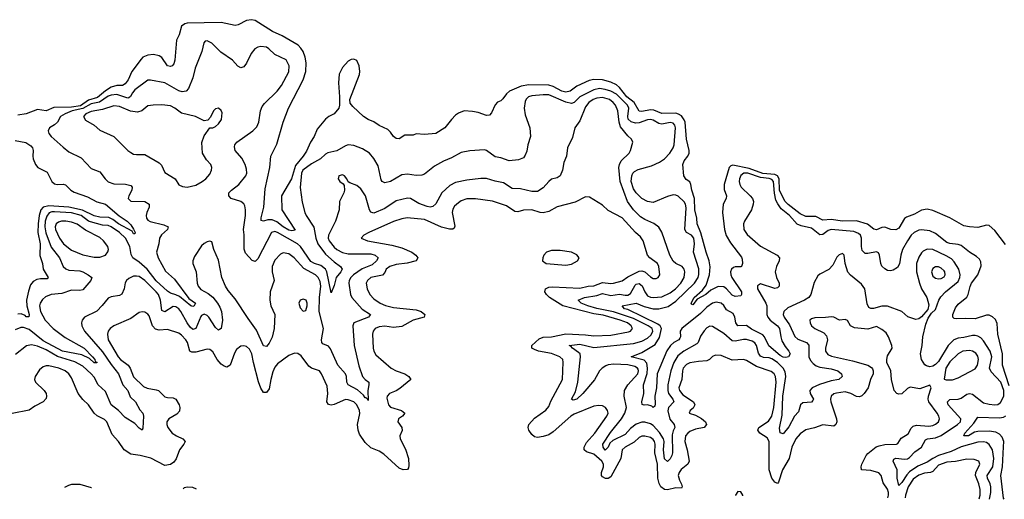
# Model space of a CAD drawing. Header units: inches. Extents: x 1552611 to 1694776, y 811966 to 917215.
# Tile 87 of 256: x 1612563 to 1619536, y 820121 to 823516. Entities that reach past the tile are written whole.
import ezdxf

# ---------------------------------------------------------------- set-up
doc = ezdxf.new("R2010")
doc.units = ezdxf.units.IN
doc.header["$MEASUREMENT"] = 0
doc.layers.add('B6812', color=7, linetype='Continuous')

msp = doc.modelspace()

# ---------------------------------------------------------------- linework, layer by layer
at = {"layer": 'B6812', "color": 5}
for points, elevation in [([(1619545.7, 821925.7), (1619470, 822023.9), (1619430, 822058.2), (1619410, 822060.3), (1619350, 822045.8), (1619290, 822048.9), (1619250, 822056.5), (1619150, 822114), (1619030, 822166.2), (1618990, 822174.3), (1618950, 822166.6), (1618900.4, 822139.6), (1618842.5, 822117.5), (1618830, 822108.5), (1618790, 822040.3), (1618767.5, 822027.5), (1618731.6, 822031.6), (1618690, 822047.9), (1618670, 822045.7), (1618630, 822028.1), (1618612, 822032), (1618567.9, 822067.9), (1618490, 822092.5), (1618390, 822089), (1618310, 822102.3), (1618250, 822096.6), (1618202.6, 822122.6), (1618130, 822122), (1618090, 822141.4), (1618006.7, 822206.7), (1617985.2, 822230), (1617964.3, 822264.3), (1617944.7, 822310), (1617941.8, 822390), (1617930.6, 822410.6), (1617910, 822419), (1617826.2, 822426.2), (1617730, 822462.6), (1617613.2, 822486.8), (1617599.1, 822480.9), (1617588.5, 822470), (1617551.2, 822350), (1617553.4, 822313.4), (1617568.3, 822270), (1617566, 822250), (1617546.1, 822210), (1617541.6, 822150), (1617554.3, 822030), (1617567.2, 821987.2), (1617596.4, 821936.4), (1617674.4, 821834.4), (1617680, 821820), (1617681.6, 821790), (1617674.6, 821770), (1617670, 821766.6), (1617630, 821766.7), (1617618.5, 821761.5), (1617604.6, 821750), (1617597.5, 821730), (1617599.1, 821710), (1617607.3, 821690), (1617674.3, 821590), (1617675.5, 821570), (1617670, 821561.2), (1617630, 821557.6), (1617610, 821566), (1617570, 821609.8), (1617550, 821624.1), (1617510, 821626.6), (1617458.4, 821601.6), (1617421.5, 821570), (1617361.6, 821538.4), (1617330, 821498), (1617322, 821502), (1617318, 821510), (1617340.8, 821550), (1617398.1, 821601.9), (1617423.9, 821636.1), (1617447.7, 821710), (1617453.2, 821766.8), (1617444.9, 821810), (1617424.5, 821870), (1617387.9, 822007.9), (1617361, 822070), (1617359.1, 822110), (1617344.3, 822170), (1617342.2, 822250), (1617323.1, 822310), (1617316.6, 822350), (1617308.5, 822368.5), (1617283.9, 822383.9), (1617265.9, 822410), (1617260.6, 822490), (1617270, 822516.2), (1617295.9, 822550), (1617303.8, 822570), (1617305.1, 822590), (1617285.3, 822670), (1617275.6, 822790), (1617270, 822806.3), (1617250, 822835.3), (1617230, 822847.9), (1617210, 822853.5), (1617110, 822853), (1617054.5, 822874.5), (1617030, 822878.9), (1616970, 822866.1), (1616950, 822868.7), (1616914.5, 822930), (1616864, 822970), (1616810, 823036.7), (1616790, 823055), (1616750, 823074.8), (1616690, 823090.7), (1616630, 823093.7), (1616595.1, 823084.9), (1616510, 823045.5), (1616462.2, 823010), (1616430, 823002.1), (1616402, 823010), (1616342.4, 823042.4), (1616310, 823051.9), (1616170, 823054.1), (1616113.5, 823046.5), (1616033, 823010), (1616010, 822991.2), (1615984.8, 822955.2), (1615970, 822941.6), (1615947.7, 822932.2), (1615930, 822912.7), (1615903.4, 822856.6), (1615890, 822839.3), (1615870, 822838.7), (1615810, 822858.5), (1615770, 822866.4), (1615710, 822869.8), (1615670, 822853.8), (1615650, 822840.3), (1615620.7, 822810), (1615574.9, 822750), (1615511, 822710), (1615430, 822704.2), (1615370, 822708), (1615350, 822699.7), (1615290, 822697.6), (1615250, 822673.7), (1615230, 822675.1), (1615210, 822689.7), (1615190, 822720.5), (1615170, 822739.2), (1615110, 822766), (1615072.2, 822792.2), (1615029.9, 822809.9), (1614996.8, 822830), (1614921.7, 822901.7), (1614904.5, 822924.5), (1614902.3, 822950), (1614970, 823128.4), (1614973.1, 823150), (1614966.8, 823190), (1614950, 823228.2), (1614930, 823237.1), (1614910, 823234.8), (1614890, 823221.4), (1614850, 823176.8), (1614825.7, 823130), (1614819.8, 823070), (1614827.7, 822970), (1614828, 822910), (1614823.2, 822890), (1614790.9, 822849.1), (1614753, 822830), (1614730, 822811), (1614670, 822741), (1614647.5, 822690), (1614621.6, 822650), (1614593.6, 822586.4), (1614570.5, 822549.5), (1614517.1, 822482.9), (1614487.2, 822390), (1614417, 822270), (1614419.8, 822170), (1614513.4, 822026.6), (1614490, 822021), (1614470, 822026.8), (1614429.3, 822050), (1614384.1, 822084.1), (1614350, 822099), (1614319.7, 822100.3), (1614289.8, 822089.8), (1614273.8, 822093.8), (1614274.2, 822114.2), (1614292.2, 822190), (1614300.9, 822319.1), (1614334.2, 822470), (1614341.5, 822550), (1614384.5, 822635.5), (1614429.8, 822790), (1614466.5, 822890), (1614571.3, 823090), (1614588.5, 823150), (1614591.4, 823210), (1614585, 823250), (1614570.4, 823290.4), (1614554.9, 823314.9), (1614534.6, 823334.6), (1614421.1, 823401.1), (1614353.1, 823433.1), (1614230, 823509.8), (1614204, 823516), (1614170.2, 823509.8), (1614110, 823479.1), (1614090, 823474.5), (1613990, 823495.6), (1613750, 823491.9), (1613732.3, 823487.7), (1613709.2, 823470), (1613691.8, 823410), (1613673.7, 823370), (1613662.7, 823230), (1613655.7, 823204.3), (1613642, 823190), (1613630, 823185.8), (1613609.9, 823189.9), (1613570, 823248.1), (1613550, 823260.2), (1613510, 823268.6), (1613470, 823264.5), (1613435.6, 823250), (1613422.5, 823237.5), (1613357.5, 823150), (1613331.1, 823090), (1613310, 823061.4), (1613290, 823049.5), (1613250, 823051.2), (1613210, 823037.5), (1613170, 823013.5), (1613114.4, 822965.6), (1613050, 822945.7), (1612993.4, 822906.6), (1612930, 822896.5), (1612805, 822895), (1612750, 822869.9), (1612690, 822880.4), (1612609.6, 822850.4), (1612550, 822839.6)], 720), ([(1619570, 820924.3), (1619523.5, 821070), (1619522.9, 821150), (1619491.4, 821290), (1619486.4, 821366.4), (1619474.2, 821394.2), (1619453.4, 821413.4), (1619430, 821424.4), (1619410, 821424.1), (1619330, 821397.4), (1619258.7, 821401.3), (1619197.4, 821397.4), (1619181.8, 821401.8), (1619172, 821410), (1619171.3, 821430), (1619190, 821476.4), (1619210, 821503.1), (1619270, 821551.7), (1619280.7, 821570), (1619293.6, 821626.4), (1619303.7, 821650), (1619349.8, 821710.2), (1619372.7, 821772.7), (1619370, 821802), (1619360.1, 821820.1), (1619339.5, 821839.5), (1619290, 821870.9), (1619230, 821917.7), (1619210, 821925.5), (1619150, 821932.4), (1619130, 821939.9), (1619050, 822001.9), (1619010, 822022.3), (1618950, 822027.8), (1618930, 822024.9), (1618897.7, 822010), (1618876.5, 821990), (1618850, 821951.1), (1618815.8, 821890), (1618803.7, 821850), (1618793.2, 821786.8), (1618779.2, 821760.8), (1618750, 821742), (1618730, 821738.3), (1618710, 821741.3), (1618690, 821751.5), (1618670, 821772), (1618661.5, 821790), (1618653.5, 821850), (1618645.2, 821865.2), (1618630, 821872.7), (1618570, 821859.8), (1618550, 821862), (1618530, 821881.1), (1618524.3, 821910), (1618524.5, 821970), (1618516.9, 821990), (1618503.4, 822003.4), (1618470, 822016), (1618310, 822029.9), (1618290, 822024.4), (1618250, 821995), (1618230, 821993.7), (1618170, 822039.9), (1618097.4, 822057.4), (1618070, 822069.5), (1618013.9, 822130), (1617957.1, 822177.1), (1617931.6, 822211.6), (1617919.1, 822239.1), (1617908.3, 822288.3), (1617901.7, 822370), (1617890, 822385), (1617871.5, 822391.5), (1617810, 822399.5), (1617720.5, 822430), (1617691.4, 822428.6), (1617670, 822413.7), (1617659.9, 822390), (1617658.2, 822370), (1617662.1, 822350), (1617672.6, 822330), (1617736.2, 822270), (1617753, 822250), (1617759.3, 822230), (1617758, 822210), (1617745.4, 822170), (1617695.2, 822090), (1617689.4, 822070), (1617691.9, 822030), (1617715.3, 821995.3), (1617810, 821911.8), (1617928.8, 821850), (1617943.2, 821830), (1617942.4, 821810), (1617921.8, 821770), (1617913, 821730), (1617922.6, 821690), (1617942, 821650), (1617942.6, 821630), (1617930, 821617.4), (1617910, 821612.9), (1617810, 821645.6), (1617787.3, 821632.7), (1617788.6, 821610), (1617848.4, 821510), (1617853.9, 821490), (1617855.5, 821430), (1617861.9, 821410), (1617877, 821390), (1617930.6, 821350), (1617944.6, 821330), (1617953.1, 821270), (1617961.7, 821241.7), (1617983.3, 821203.3), (1618011.2, 821170), (1618019.3, 821150), (1618007.7, 821130), (1617990, 821124), (1617970, 821127.2), (1617950, 821138.2), (1617867.7, 821207.7), (1617839, 821270), (1617825, 821285), (1617745.9, 821325.9), (1617710, 821352.2), (1617650, 821348.5), (1617635.8, 821370), (1617628, 821410), (1617615.3, 821435.3), (1617570, 821461.1), (1617550, 821491.6), (1617530, 821509.8), (1617495.5, 821515.5), (1617470, 821508.8), (1617430, 821482.1), (1617384.1, 821435.9), (1617251.4, 821330), (1617241.3, 821310), (1617243.3, 821270), (1617238.9, 821261.1), (1617231.4, 821250), (1617195.9, 821230), (1617173.3, 821210), (1617147.4, 821172.6), (1617077.8, 821010), (1617072.3, 820910), (1617060.3, 820850), (1617064.5, 820795.5), (1617060.9, 820779.1), (1617050, 820771.2), (1617039.9, 820779.9), (1617010, 820789.3), (1616986.3, 820786.3), (1616971.2, 820791.2), (1616969.3, 820810), (1616983.6, 820870), (1616980.6, 820930), (1617008, 821012), (1617009.7, 821050), (1617005, 821085), (1616985.3, 821105.3), (1616893.6, 821130), (1616970, 821160.4), (1617062.7, 821217.3), (1617094, 821266), (1617107.4, 821330), (1617098.1, 821350), (1617081.7, 821361.7), (1616870, 821463.6), (1616846.2, 821470), (1616829.8, 821490), (1616930, 821509.1), (1616985.2, 821485.2), (1617050, 821469.3), (1617090.3, 821469.7), (1617154.6, 821485.4), (1617210, 821522.7), (1617343.2, 821650), (1617368.3, 821690), (1617373.5, 821713.4), (1617372.9, 821752.9), (1617335.2, 821870), (1617342, 821930), (1617337, 821970), (1617321.6, 821990), (1617285.5, 822010), (1617274, 822030), (1617283.9, 822183.9), (1617278.8, 822210), (1617270, 822226), (1617226, 822266), (1617210, 822273.7), (1617190, 822275.5), (1617150, 822263.9), (1617050, 822222), (1617010, 822228.7), (1616970, 822250.9), (1616930, 822289.8), (1616910, 822318.8), (1616893.8, 822370), (1616897.5, 822410), (1616905.4, 822430), (1616917.7, 822442.3), (1616944.3, 822455.7), (1617038.4, 822481.6), (1617093.7, 822506.3), (1617129.9, 822530), (1617168.2, 822570), (1617191.9, 822608.1), (1617197.5, 822630), (1617207.9, 822750), (1617203.7, 822770), (1617190, 822783.7), (1617170, 822787.3), (1617110, 822775.4), (1617090, 822781.1), (1617050, 822805.9), (1617030, 822810.3), (1617010, 822807.4), (1616950, 822785.1), (1616924.6, 822784.6), (1616892.9, 822792.9), (1616872.2, 822812.2), (1616869.6, 822830), (1616877.5, 822890), (1616868.5, 822910), (1616788.6, 822990), (1616750.8, 823010.8), (1616710, 823022.8), (1616670, 823027.9), (1616630, 823020.6), (1616530.1, 822970), (1616490, 822930.6), (1616470, 822921.7), (1616430, 822932), (1616310, 822984.3), (1616270, 822985), (1616190, 822976.7), (1616167.2, 822970), (1616150, 822953.4), (1616142.5, 822937.5), (1616134.7, 822890), (1616142.7, 822842.7), (1616174.8, 822750), (1616181, 822690), (1616160.8, 822630), (1616154.9, 822585.1), (1616143.9, 822556.1), (1616130, 822539.3), (1616096.1, 822523.9), (1616030, 822517.2), (1615970, 822537.4), (1615930, 822544.5), (1615870, 822591), (1615854, 822594), (1615750, 822588.6), (1615690, 822576), (1615621.8, 822538.2), (1615565, 822515), (1615501.6, 822478.4), (1615430, 822423.5), (1615410, 822415.4), (1615370, 822413.5), (1615310, 822422), (1615270, 822418.5), (1615190, 822371.7), (1615150, 822362.2), (1615130, 822369.6), (1615122.9, 822382.9), (1615100.9, 822480.9), (1615070, 822533.3), (1615039.7, 822570), (1614990, 822601.8), (1614930, 822625.6), (1614890, 822629.7), (1614870, 822623.5), (1614810, 822588.2), (1614746.3, 822573.7), (1614730, 822564.6), (1614694.4, 822530), (1614630, 822496.5), (1614569, 822450), (1614559.6, 822430), (1614548.7, 822328.7), (1614564.4, 822224.4), (1614583.6, 822150), (1614591.3, 822130), (1614647.2, 822047.2), (1614659.2, 821970), (1614674.3, 821930), (1614730, 821856.4), (1614790, 821802.1), (1614836.1, 821770), (1614845.8, 821750), (1614836.3, 821730), (1614805.5, 821690), (1614790, 821633.2), (1614770, 821582), (1614737.9, 821730), (1614728.8, 821750), (1614695.3, 821775.3), (1614649.8, 821789.8), (1614625.4, 821805.4), (1614551.6, 821910), (1614530, 821929.2), (1614390, 822009.9), (1614370, 822016.1), (1614346.2, 822010), (1614250, 821822.4), (1614230, 821804.4), (1614210, 821811.9), (1614163, 821863), (1614151.7, 821891.7), (1614152.4, 821992.4), (1614147.3, 822030), (1614161.9, 822130), (1614163.4, 822170), (1614158.2, 822198.2), (1614150, 822213.5), (1614130, 822228.7), (1614061.6, 822250), (1614044.4, 822270), (1614045.1, 822290), (1614063.1, 822310), (1614115.9, 822350), (1614163.9, 822410), (1614170.8, 822430), (1614170, 822459), (1614159.2, 822490), (1614135.7, 822535.7), (1614088.6, 822590), (1614084.5, 822615.5), (1614087.6, 822630), (1614101.7, 822650), (1614213.3, 822730), (1614241.8, 822758.2), (1614255.8, 822790), (1614268, 822870), (1614279.4, 822900.6), (1614296.4, 822923.6), (1614387.4, 823010), (1614417.3, 823050), (1614470, 823147.7), (1614472.5, 823190), (1614450, 823230.9), (1614369.8, 823269.8), (1614328.4, 823310), (1614310, 823321), (1614270, 823326.5), (1614250, 823322.5), (1614227.9, 823310), (1614203.2, 823276.8), (1614170, 823207.6), (1614150, 823181.6), (1614130, 823175.6), (1614107.6, 823187.6), (1614069.6, 823230), (1613986.7, 823286.7), (1613924.5, 823350), (1613890, 823367.3), (1613877.1, 823362.9), (1613867.6, 823352.4), (1613853.7, 823290), (1613806.4, 823173.6), (1613790, 823104.5), (1613759, 823030), (1613743, 823010), (1613714.6, 823005.4), (1613690, 823013.2), (1613590, 823069.8), (1613490, 823088.9), (1613470, 823086.8), (1613379.4, 823020.6), (1613361.2, 822998.8), (1613348.6, 822971.4), (1613337.1, 822962.9), (1613330, 822961.1), (1613250, 822986.4), (1613210, 822981.4), (1613190, 822975.6), (1613127.3, 822932.7), (1613070, 822921.5), (1613010, 822887), (1612934.3, 822870), (1612885, 822850), (1612852.1, 822830), (1612830, 822789.7), (1612810, 822770.8), (1612774.9, 822750), (1612764.6, 822730), (1612769.1, 822710), (1612785.2, 822690), (1612870, 822612.9), (1612910, 822580.3), (1612998, 822538), (1613070, 822463), (1613130, 822439.5), (1613168.6, 822388.6), (1613189.4, 822369.4), (1613230, 822355.2), (1613311.9, 822351.9), (1613350, 822342.4), (1613359.5, 822330), (1613358, 822310), (1613336.5, 822270), (1613332, 822250), (1613350, 822230.4), (1613449.3, 822229.3), (1613478.9, 822210), (1613480.9, 822190), (1613462.9, 822150), (1613459.7, 822130), (1613462, 822110), (1613470, 822097.4), (1613488.2, 822088.2), (1613584.7, 822064.7), (1613615.5, 822050), (1613610.3, 822030), (1613566.8, 821993.2), (1613552.6, 821970), (1613549.3, 821930), (1613531.6, 821870), (1613543.1, 821830), (1613596.7, 821736.7), (1613659, 821679), (1613761.2, 821541.2), (1613807.9, 821510), (1613799, 821490), (1613790, 821485.9), (1613774, 821490), (1613695.8, 821555.8), (1613670, 821568.8), (1613630, 821579.9), (1613610, 821593.7), (1613530, 821668.2), (1613466.1, 821750), (1613410, 821798.8), (1613365.2, 821830), (1613352.8, 821852.8), (1613342.2, 821910), (1613313.1, 821970), (1613270.4, 822010), (1613210, 822049.6), (1613190, 822059.4), (1613150, 822060.9), (1613064.6, 822084.6), (1613050, 822090.6), (1612997.8, 822130), (1612930, 822148.7), (1612810, 822155.7), (1612790, 822154.7), (1612772.1, 822147.9), (1612754.7, 822125.3), (1612744.3, 822090), (1612742, 822050), (1612747.3, 822007.4), (1612785.2, 821905.2), (1612844.6, 821830), (1612872.1, 821770), (1612890, 821751.2), (1612910, 821742.8), (1612990, 821737.9), (1613010, 821731.3), (1613049, 821710), (1613074.6, 821690), (1613068, 821670), (1613010, 821604.2), (1612990, 821599), (1612930, 821601.6), (1612862.6, 821577.4), (1612786.8, 821570), (1612745.5, 821554.5), (1612724.1, 821535.9), (1612708.2, 821510), (1612704.2, 821490), (1612710.7, 821450), (1612743.3, 821390), (1612800.9, 821330), (1612885.4, 821265.4), (1613019.8, 821190), (1613078.6, 821130), (1613095.3, 821110), (1613096.7, 821096.7), (1613109.1, 821090.9), (1613110, 821088), (1613090, 821087.1), (1613056.5, 821116.5), (1613004.1, 821144.1), (1612867.3, 821170), (1612730, 821243.8), (1612630, 821322.4), (1612590, 821336), (1612570, 821336.7), (1612530, 821321.1)], 740), ([(1619432.6, 820122.2), (1619440.5, 820170), (1619440.7, 820210), (1619436, 820230), (1619416.9, 820270), (1619415.4, 820290), (1619453.9, 820350), (1619461.6, 820410), (1619453.8, 820470), (1619430, 820509.8), (1619410, 820523.2), (1619390, 820528.4), (1619350, 820525.5), (1619230, 820492.2), (1619160.6, 820459.4), (1619069.3, 820430.7), (1619029.2, 820410.8), (1618990, 820383.2), (1618923.5, 820356.5), (1618864.1, 820315.9), (1618845.1, 820294.9), (1618810, 820239.4), (1618790, 820218.7), (1618777.1, 820270), (1618777.7, 820330), (1618749.2, 820390), (1618754.7, 820405.3), (1618767.1, 820412.9), (1618830, 820405.1), (1618850, 820407.5), (1618864.3, 820415.7), (1618903, 820457), (1618950.8, 820490), (1618979, 820541), (1618991.5, 820548.5), (1619050, 820556.3), (1619090, 820572.6), (1619205.5, 820650), (1619224.9, 820670), (1619228.6, 820690), (1619139.2, 820790), (1619133.8, 820810), (1619150, 820828), (1619210, 820830.7), (1619230, 820837.2), (1619270, 820864.8), (1619290, 820869.5), (1619310, 820864.8), (1619390, 820804.6), (1619430, 820793.2), (1619470, 820789), (1619490, 820792.4), (1619510, 820805), (1619532.2, 820850), (1619532.2, 820890), (1619511.1, 820950), (1619443.9, 821023.9), (1619432.1, 821050), (1619448.2, 821130), (1619436.2, 821170), (1619390, 821242.5), (1619370, 821263.4), (1619350, 821276), (1619330, 821281.4), (1619310, 821279.6), (1619250, 821265.3), (1619210, 821262.2), (1619178, 821250), (1619137.8, 821210), (1619070, 821096.3), (1619050, 821075.2), (1619030, 821064.2), (1619010, 821059.4), (1618985.1, 821065.1), (1618973.7, 821073.7), (1618949.7, 821110), (1618942.2, 821150), (1618953.8, 821210), (1618958.5, 821270), (1618979.9, 821360.1), (1618996.8, 821403.2), (1619020.9, 821439.1), (1619050, 821464.9), (1619073.5, 821530), (1619086.6, 821553.4), (1619119.3, 821590), (1619210, 821663.2), (1619221.7, 821690), (1619224.3, 821710), (1619214.6, 821750), (1619181.7, 821801.7), (1619162.9, 821822.9), (1619125.5, 821845.5), (1619030, 821889.4), (1618990, 821892.6), (1618962.5, 821877.5), (1618950, 821866), (1618930, 821834.2), (1618915.2, 821790), (1618915.2, 821730), (1618935.2, 821650), (1618950.5, 821610.5), (1618987.8, 821550), (1619002.9, 821497.1), (1618995.6, 821464.4), (1618950, 821413.6), (1618930, 821398), (1618910, 821393), (1618853.1, 821413.1), (1618809.8, 821449.8), (1618710, 821487), (1618670, 821487.2), (1618610, 821472.5), (1618590, 821472.1), (1618578, 821478), (1618565.2, 821505.2), (1618548.4, 821610), (1618524.9, 821644.9), (1618446.8, 821706.8), (1618428.8, 821728.8), (1618409.5, 821790), (1618402, 821850), (1618390, 821862), (1618367.5, 821852.5), (1618350, 821835.3), (1618322, 821778), (1618293.4, 821746.6), (1618230, 821714.5), (1618216.7, 821703.3), (1618190, 821655.3), (1618166.9, 821570), (1618151.5, 821550), (1618122, 821530), (1618004.1, 821475.9), (1617974.4, 821450), (1617969.4, 821430), (1617976.3, 821410), (1618016.1, 821356.1), (1618052.8, 821272.8), (1618074.4, 821254.3), (1618136, 821230), (1618150.9, 821210.9), (1618152.2, 821130), (1618163.6, 821103.6), (1618181.7, 821081.7), (1618205, 821065), (1618230, 821055.4), (1618310, 821045), (1618358, 821030), (1618383.2, 821010), (1618387.7, 820990), (1618365.5, 820970), (1618310, 820958.7), (1618226.5, 820933.5), (1618175.8, 820910), (1618159.7, 820890), (1618162.2, 820870), (1618183.8, 820830), (1618180.2, 820819.8), (1618170.6, 820809.4), (1618110, 820804.5), (1618093.2, 820790), (1618079.3, 820740.7), (1618049.4, 820710), (1618010, 820635), (1617970, 820585.1), (1617950, 820592.3), (1617944.2, 820624.2), (1617962.4, 820717.6), (1617968.9, 820851.1), (1617989.9, 820990), (1617983.7, 821023.7), (1617969.5, 821050), (1617930, 821088.6), (1617890, 821115.3), (1617870, 821122), (1617830, 821124.9), (1617810, 821133.5), (1617794.3, 821154.3), (1617782.1, 821210), (1617769.1, 821229.1), (1617750, 821241.2), (1617710, 821252.7), (1617690, 821252.6), (1617630, 821239.2), (1617610, 821243), (1617550, 821294.4), (1617470, 821343.5), (1617450, 821345.3), (1617430, 821335.3), (1617410, 821313.3), (1617384.6, 821275.4), (1617368.5, 821231.5), (1617359.2, 821220.8), (1617267.5, 821170), (1617224.7, 821135.3), (1617196.6, 821090), (1617175.1, 821030), (1617154.2, 820930), (1617152.9, 820890), (1617159, 820870), (1617189.6, 820830), (1617195.5, 820810), (1617158.3, 820770), (1617153.4, 820746.6), (1617168.5, 820688.5), (1617198.6, 820650), (1617202.5, 820630), (1617190, 820604.4), (1617183.9, 820576.1), (1617187.3, 820450), (1617182.7, 820430), (1617170, 820406.9), (1617150, 820387.6), (1617130, 820407.6), (1617122.6, 820470), (1617127.5, 820530), (1617122.1, 820550), (1617094.9, 820594.9), (1617050, 820644), (1617030, 820655.7), (1616990, 820667.1), (1616970, 820666.6), (1616930, 820652.2), (1616890, 820622.2), (1616850, 820579), (1616763.2, 820536.8), (1616742.7, 820517.3), (1616730, 820489.6), (1616710, 820468.7), (1616696.5, 820490), (1616692.5, 820510), (1616746.6, 820593.4), (1616825, 820690), (1616847.7, 820730), (1616859.6, 820770), (1616844.1, 820850), (1616846.8, 820890), (1616870.5, 820930), (1616940.9, 821010), (1616946.2, 821030), (1616942.2, 821042.2), (1616939, 821050), (1616920.3, 821060.3), (1616870, 821073.3), (1616770, 821077), (1616730, 821072), (1616714.5, 821065.5), (1616688.6, 821050), (1616668.3, 821030), (1616633.9, 820966.1), (1616552.1, 820870), (1616510, 820829.9), (1616482.1, 820822.1), (1616471.2, 820830), (1616498.8, 820881.2), (1616516.9, 820950), (1616535.6, 821130), (1616531.3, 821150), (1616521.2, 821161.2), (1616477.2, 821190), (1616465.6, 821205.6), (1616455.1, 821210), (1616530, 821220.1), (1616630, 821196.3), (1616910, 821224.1), (1616970, 821241.1), (1617010, 821260.9), (1617035, 821285), (1617046.2, 821310), (1617041.3, 821330), (1617013.9, 821350), (1616910, 821400.9), (1616768.2, 821448.2), (1616650, 821471.2), (1616587.1, 821490), (1616540.2, 821510), (1616519.1, 821530), (1616563, 821550), (1616650, 821564.5), (1616690, 821576.9), (1616750, 821563.4), (1616810, 821573.8), (1616850, 821565.4), (1616870, 821566.4), (1616890, 821577.2), (1616922.6, 821637.4), (1616930, 821643.9), (1616950, 821648.3), (1616971.7, 821631.7), (1616990, 821589.4), (1617010, 821561.9), (1617030, 821552.2), (1617050, 821548.8), (1617110, 821554.4), (1617170, 821582), (1617206.5, 821610), (1617246.5, 821650), (1617268.4, 821690), (1617274.1, 821730), (1617269.8, 821750), (1617254.6, 821770), (1617210, 821789.7), (1617190, 821806.6), (1617168.4, 821850), (1617111.5, 822011.5), (1617090, 822047.6), (1617054.3, 822074.3), (1616990, 822102.5), (1616960.6, 822120.6), (1616910, 822169.2), (1616867.5, 822230), (1616815.8, 822370), (1616806.8, 822470), (1616809.9, 822490.1), (1616822.9, 822517.1), (1616878.4, 822570), (1616889.6, 822590), (1616905.1, 822650), (1616895.1, 822670), (1616870, 822694), (1616818.1, 822758.1), (1616807.9, 822790), (1616799.9, 822870), (1616783.1, 822910), (1616766.9, 822930), (1616741, 822950), (1616690, 822965), (1616650, 822959.5), (1616625.5, 822950), (1616594.5, 822930), (1616570, 822899.8), (1616530, 822800.4), (1616495.2, 822750), (1616478, 822682), (1616442.4, 822610), (1616436, 822550), (1616415.6, 822504.4), (1616406.7, 822450), (1616390, 822409.6), (1616370, 822397.4), (1616330, 822388), (1616310, 822371.5), (1616270, 822325.1), (1616230, 822300.3), (1616190, 822299.1), (1616110, 822318.5), (1616050, 822321.8), (1615990, 822361.3), (1615930, 822372.5), (1615870, 822390.7), (1615830, 822390.8), (1615730, 822379.2), (1615650, 822363), (1615610, 822342), (1615553.8, 822290), (1615510, 822212.4), (1615490, 822193.3), (1615470, 822189.9), (1615450, 822193.8), (1615390, 822215.7), (1615330, 822249.8), (1615310, 822251.6), (1615230, 822234.6), (1615150, 822179.6), (1615070, 822147.4), (1615050, 822153.8), (1615039.5, 822170), (1615012.5, 822270), (1614978.7, 822318.7), (1614950, 822341.6), (1614900.7, 822360.7), (1614889.2, 822369.2), (1614879.5, 822390), (1614862.7, 822410), (1614850, 822416.9), (1614823, 822410), (1614818, 822390), (1614830, 822370.8), (1614853.4, 822353.4), (1614861.4, 822341.4), (1614863.1, 822310), (1614858.7, 822290), (1614829.1, 822230), (1614824.9, 822170), (1614799.7, 822090), (1614749, 821990), (1614748.1, 821970), (1614754.1, 821950), (1614790, 821906.2), (1614810, 821889.6), (1614850, 821867.3), (1614890, 821858.3), (1615050, 821857.6), (1615079.5, 821850), (1615102.8, 821830), (1615089.4, 821810), (1615058.5, 821781.5), (1614987.7, 821752.2), (1614926.4, 821710), (1614907.5, 821690), (1614897.3, 821670), (1614894.1, 821650), (1614905.5, 821570), (1614914.8, 821550), (1614987.9, 821467.9), (1615048.5, 821430), (1615034.4, 821410), (1614929.6, 821370.4), (1614921.3, 821350), (1614930.8, 821210), (1614965.5, 821065.5), (1614991.5, 820990), (1615010, 820968.8), (1615035.5, 820950), (1615036.5, 820930), (1615029.4, 820890.6), (1615030, 820821.2), (1615028.2, 820828.2), (1615018, 820838), (1615010, 820838.8), (1614997.1, 820857.1), (1614954.6, 820894.6), (1614890, 820931.7), (1614880.4, 820950), (1614878.4, 820990), (1614870.2, 821010.2), (1614815.4, 821070), (1614765.1, 821185.1), (1614750, 821204.1), (1614710, 821221.6), (1614702.6, 821230), (1614701.1, 821250), (1614715, 821330), (1614684.9, 821450), (1614687.3, 821550), (1614695.2, 821630), (1614690, 821661.7), (1614677.1, 821690), (1614658.8, 821710), (1614574.5, 821754.5), (1614506.2, 821830), (1614470, 821857.4), (1614430, 821864.7), (1614410, 821856), (1614370, 821814), (1614351.3, 821770), (1614352.1, 821732.1), (1614364.9, 821670), (1614336.3, 821590), (1614334.4, 821530), (1614342.2, 821490), (1614371, 821430), (1614365.6, 821330), (1614350, 821269.7), (1614330, 821226.9), (1614310, 821203.5), (1614290, 821207.6), (1614239.1, 821319.1), (1614180.4, 821400.4), (1614090, 821540.7), (1614039.4, 821599.3), (1614019.5, 821630), (1613995, 821690), (1613970, 821812.7), (1613938.7, 821890), (1613924, 821944), (1613910, 821949.2), (1613890, 821942.7), (1613870, 821932.3), (1613850, 821914.5), (1613800.2, 821839.7), (1613790.3, 821810), (1613790.3, 821790), (1613813.4, 821730), (1613820.2, 821650), (1613827.7, 821630), (1613846.7, 821606.7), (1613897.7, 821577.7), (1613930.8, 821550.8), (1613964.8, 821510), (1613981.3, 821481.3), (1613991.4, 821450), (1613998.8, 821390), (1613990.1, 821329.9), (1613978, 821322), (1613970, 821318.9), (1613950, 821336.1), (1613902.1, 821410), (1613890, 821421.7), (1613870, 821430.4), (1613850, 821421), (1613845.6, 821414.4), (1613810, 821331.1), (1613790, 821322.3), (1613770, 821339.9), (1613749.5, 821369.5), (1613704.7, 821450), (1613690, 821469), (1613670, 821483.4), (1613650, 821485.4), (1613590, 821448.1), (1613570, 821457.2), (1613559.2, 821530), (1613545.1, 821570), (1613530.4, 821590), (1613450, 821670.6), (1613410, 821697), (1613390, 821701.6), (1613370, 821699.8), (1613335.5, 821684.5), (1613318.4, 821670), (1613310, 821653.2), (1613302.4, 821610), (1613287.1, 821572.9), (1613270, 821562.7), (1613210, 821554), (1613190, 821545.1), (1613148.1, 821491.9), (1613110, 821452.8), (1613023, 821410), (1613006.4, 821390), (1613000.3, 821370), (1613002.3, 821350), (1613021.4, 821310), (1613150, 821163.6), (1613210, 821074.3), (1613263.1, 821010), (1613294, 820930), (1613327.8, 820890), (1613346.2, 820846.2), (1613383.5, 820810), (1613414.2, 820754.2), (1613434.9, 820730), (1613439.7, 820710), (1613435.6, 820624.4), (1613430, 820609.4), (1613410, 820624.2), (1613378.3, 820658.3), (1613310, 820699.8), (1613263, 820750), (1613211.3, 820790), (1613170, 820884.9), (1613118.3, 820930), (1613090, 820985.5), (1613070, 821009.9), (1613010, 821062.3), (1612954.1, 821094.1), (1612830.8, 821130.8), (1612750, 821178.3), (1612690, 821204.8), (1612645.8, 821214.2), (1612611.8, 821208.2), (1612534.5, 821145.5)], 760), ([(1612530, 822659.8), (1612607.1, 822647.1), (1612642.4, 822622.4), (1612653.4, 822610), (1612659.3, 822590), (1612655, 822550), (1612658.2, 822530), (1612675, 822490), (1612691.8, 822470), (1612757.3, 822437.3), (1612791.6, 822370), (1612810, 822354.7), (1612828.3, 822348.3), (1612870, 822350.9), (1612886.3, 822346.3), (1612925, 822310), (1612950, 822295.5), (1613043.1, 822263.1), (1613110, 822226.6), (1613170, 822209.2), (1613267.2, 822127.2), (1613323.9, 822090), (1613350, 822062.8), (1613370, 822034), (1613380.3, 822010), (1613378.9, 822001.1), (1613370, 822001.1), (1613358.6, 822018.6), (1613263.4, 822070), (1613221.6, 822101.6), (1613194.7, 822114.7), (1613130, 822117.4), (1613090, 822128.5), (1613007.4, 822167.4), (1612910, 822189), (1612770, 822198.3), (1612730, 822189.3), (1612713.9, 822170), (1612700.7, 822130), (1612693.2, 822070), (1612692.5, 822010), (1612708.1, 821930), (1612706.7, 821846.7), (1612724.1, 821790), (1612729.6, 821749.6), (1612764.2, 821690), (1612757.7, 821682.3), (1612710, 821681.7), (1612684.1, 821675.9), (1612658.2, 821661.8), (1612640.1, 821639.9), (1612624.8, 821595.2), (1612610.5, 821530), (1612613.5, 821490), (1612631, 821430), (1612628.3, 821411.7), (1612610, 821412), (1612601.1, 821421.1), (1612573.4, 821433.4), (1612550, 821432.1)], 720), ([(1618712.2, 820132.1), (1618717.2, 820150), (1618716.3, 820170), (1618710, 820191.8), (1618677.8, 820237.8), (1618664.8, 820290), (1618647.3, 820307.3), (1618590, 820325.6), (1618525.1, 820330), (1618522.8, 820350), (1618526.7, 820370), (1618557.9, 820430), (1618570, 820445.7), (1618628.8, 820491.2), (1618650, 820500.1), (1618690, 820507.8), (1618773.6, 820510), (1618783.2, 820516.8), (1618806.1, 820553.9), (1618855.8, 820584.2), (1618876.7, 820623.3), (1618890, 820638.3), (1618914.2, 820645.8), (1619000.7, 820639.3), (1619030, 820643.5), (1619050, 820652.6), (1619069.7, 820670), (1619077.6, 820690), (1619072.7, 820710), (1619060.3, 820730), (1619002.6, 820810), (1618997.5, 820830), (1618999, 820850), (1619019.5, 820910), (1619010, 820929), (1618937.1, 820902.9), (1618870, 820913.9), (1618850, 820904.6), (1618810, 820867.5), (1618790, 820864.6), (1618775.8, 820870), (1618755.3, 820890), (1618738.4, 820970), (1618731.6, 821030), (1618705.3, 821090), (1618703.5, 821110), (1618710, 821136.3), (1618742.4, 821190), (1618738.9, 821210), (1618716.5, 821270), (1618699.4, 821299.4), (1618670, 821323.5), (1618630, 821343.2), (1618570, 821324.9), (1618475.7, 821335.7), (1618446.5, 821350), (1618426.1, 821386.1), (1618410, 821392.6), (1618370, 821389.8), (1618330, 821411.1), (1618313.3, 821413.3), (1618270, 821407.7), (1618193.5, 821406.5), (1618170, 821398.9), (1618159.5, 821390), (1618160.3, 821370), (1618170, 821348.9), (1618193.7, 821330), (1618259, 821299), (1618277.1, 821277.1), (1618283.5, 821250), (1618269.5, 821190), (1618270.1, 821170.1), (1618285.8, 821145.8), (1618313.3, 821133.3), (1618461.5, 821101.5), (1618569.6, 821069.6), (1618594.8, 821054.8), (1618603.7, 821043.7), (1618608.7, 821030), (1618606.9, 821010), (1618589, 820970), (1618571.3, 820910), (1618543.8, 820870), (1618526.6, 820853.4), (1618510, 820846.9), (1618490, 820848.6), (1618449.8, 820870), (1618410, 820881.2), (1618347.1, 820872.9), (1618330, 820866.8), (1618309.1, 820850.9), (1618304.5, 820830), (1618308.5, 820810), (1618347.7, 820690), (1618349.1, 820670), (1618343.1, 820650), (1618330, 820638.9), (1618250, 820647.2), (1618192.9, 820627.1), (1618130, 820612.9), (1618090, 820583.4), (1618061, 820550), (1618031.7, 820490), (1618012.9, 820410), (1617964.6, 820330), (1617937.7, 820242.3), (1617930, 820232.7), (1617910, 820242), (1617890, 820271.6), (1617870.5, 820330), (1617871.6, 820530), (1617856, 820556), (1617805.7, 820590), (1617791.2, 820610), (1617798.3, 820630), (1617865.9, 820674.1), (1617891, 820710), (1617903.7, 820770), (1617919.5, 820950), (1617916.3, 820990), (1617905.6, 821010), (1617885.5, 821025.5), (1617781.6, 821061.6), (1617710, 821102.7), (1617690, 821109.9), (1617610, 821106.5), (1617530, 821138.4), (1617490, 821142), (1617470, 821132.7), (1617448.5, 821111.5), (1617430, 821100.6), (1617370, 821096.7), (1617310, 821086.1), (1617285.3, 821074.7), (1617262.7, 821050), (1617256.2, 821030), (1617252.9, 820970), (1617231.3, 820910), (1617235, 820890), (1617260.3, 820860.3), (1617334.4, 820810), (1617344.2, 820790), (1617333.3, 820766.7), (1617311.8, 820750), (1617304, 820730), (1617350, 820715.3), (1617392.2, 820692.2), (1617419.7, 820670), (1617426.4, 820650), (1617411.4, 820628.6), (1617350, 820618.3), (1617310, 820600.8), (1617294, 820590), (1617278.8, 820570), (1617273, 820530), (1617291, 820470), (1617305.4, 820390), (1617296, 820370), (1617247.2, 820332.8), (1617232.5, 820310), (1617227.3, 820290), (1617236, 820256), (1617251.1, 820228.9), (1617255.6, 820210), (1617250, 820198.7), (1617210, 820201), (1617150, 820187.1), (1617130, 820189.9), (1617103.6, 820210), (1617091.9, 820231.9), (1617082.1, 820270), (1617080.2, 820370), (1617061.9, 820450), (1617063.5, 820510), (1617059.6, 820530), (1617050, 820544.6), (1617030, 820557.6), (1616990, 820568.5), (1616970, 820567.6), (1616950, 820558.6), (1616914, 820526), (1616850.2, 820490), (1616829.2, 820470.8), (1616820.1, 820410), (1616750, 820279.4), (1616731.3, 820268.8), (1616711.9, 820268.1), (1616690, 820279.9), (1616682.9, 820290), (1616683.5, 820310), (1616698.4, 820350), (1616696.8, 820370), (1616686.5, 820390), (1616630, 820439.2), (1616576.8, 820456.8), (1616560.2, 820470), (1616560.7, 820490), (1616577.1, 820522.9), (1616635.6, 820590), (1616722.2, 820710), (1616729.8, 820730), (1616725.4, 820750), (1616710.7, 820770.7), (1616690, 820782), (1616665.4, 820785.4), (1616630, 820780.4), (1616490, 820724.4), (1616467.1, 820710), (1616341, 820599), (1616310, 820577.9), (1616270, 820565), (1616230, 820558.5), (1616210, 820563), (1616190, 820578.4), (1616168.3, 820610), (1616164, 820630), (1616169.7, 820650), (1616210, 820694.6), (1616290, 820751.5), (1616310, 820778), (1616324.8, 820815.2), (1616406.8, 820970), (1616411.6, 821091.6), (1616410.5, 821110.5), (1616387.8, 821130), (1616330, 821152), (1616238, 821170), (1616210, 821180.3), (1616191.3, 821190), (1616189.6, 821210), (1616243.2, 821256.8), (1616270, 821268.4), (1616330, 821271.3), (1616430, 821292.4), (1616570, 821286.3), (1616630, 821277.5), (1616750, 821282.5), (1616874.3, 821305.7), (1616888.6, 821311.4), (1616902, 821330), (1616893.6, 821350), (1616867.1, 821370), (1616815.5, 821390), (1616694.9, 821425.1), (1616630, 821433.7), (1616410, 821490.2), (1616314.2, 821550), (1616293.6, 821570), (1616281.1, 821590), (1616286.4, 821610), (1616310, 821622.9), (1616336.1, 821623.9), (1616530, 821615), (1616590, 821629.3), (1616630, 821632.4), (1616690, 821656.5), (1616750, 821648.5), (1616768.7, 821651.3), (1616830, 821666.7), (1616870, 821695.7), (1616950, 821736.3), (1616970, 821737.1), (1616990.1, 821730.1), (1617030, 821694.7), (1617050, 821683.6), (1617070, 821684), (1617083.7, 821690), (1617096.4, 821710), (1617089.9, 821770), (1617081.3, 821790), (1617027, 821830), (1617009, 821850), (1616978.8, 821950), (1616959.7, 821979.7), (1616923.7, 822010), (1616830, 822112.9), (1616730, 822165.7), (1616690, 822202), (1616599, 822259), (1616570, 822263.1), (1616495.9, 822224.1), (1616370, 822190.8), (1616310, 822157.2), (1616270, 822148.2), (1616250, 822150.7), (1616190, 822170.5), (1616130, 822167.3), (1616090, 822156.2), (1616070, 822158.7), (1616010, 822199), (1615911.5, 822231.5), (1615790, 822248.5), (1615730, 822247.4), (1615690, 822233.2), (1615670, 822220.7), (1615643.5, 822196.5), (1615630, 822174.7), (1615626.1, 822150), (1615645.3, 822054.7), (1615639.6, 822040.4), (1615630, 822033.1), (1615606.2, 822033.8), (1615550, 822048.4), (1615430, 822102.3), (1615306.6, 822113.4), (1615270, 822107.2), (1615210, 822087.1), (1615035.5, 822010), (1615000.7, 821990), (1614981, 821970), (1615026, 821950), (1615199.7, 821920.3), (1615270, 821901.5), (1615339.6, 821870), (1615367.6, 821850), (1615382.6, 821830), (1615370.7, 821809.3), (1615307.9, 821792.1), (1615230, 821782.5), (1615184.9, 821770), (1615159.4, 821750), (1615150, 821725.7), (1615133.5, 821706.5), (1615049.2, 821690.8), (1615026.5, 821670), (1615017.1, 821650), (1615023, 821610), (1615042.3, 821570), (1615070, 821539.3), (1615114.9, 821510), (1615153.6, 821493.6), (1615210, 821478.9), (1615370, 821462.1), (1615405.3, 821450), (1615431.8, 821430), (1615428, 821410), (1615350, 821389.2), (1615270, 821344.5), (1615210, 821336.4), (1615150, 821345.9), (1615110, 821342.4), (1615081.5, 821330), (1615066.5, 821310), (1615061.8, 821290), (1615066.3, 821190), (1615070.9, 821170), (1615084.6, 821144.6), (1615194.9, 821050), (1615230, 821030.3), (1615290.8, 821010), (1615318.8, 820990), (1615334, 820970), (1615255.3, 820904.7), (1615230, 820888.9), (1615182, 820870), (1615164.9, 820850), (1615164.3, 820835.7), (1615174.9, 820790), (1615190, 820774), (1615266.7, 820750), (1615290.4, 820730), (1615273.7, 820710), (1615245.5, 820690), (1615240.9, 820670), (1615270.2, 820630), (1615271.2, 820608.8), (1615255.3, 820570), (1615257.4, 820550), (1615296.2, 820476.2), (1615316.6, 820410), (1615319.8, 820360.2), (1615316.8, 820343.2), (1615309, 820331), (1615279, 820330), (1615250, 820342.2), (1615140.9, 820440.9), (1615110, 820461.2), (1615050, 820484.5), (1615010, 820523.9), (1614970, 820581.7), (1614959.9, 820610), (1614954.6, 820650), (1614971.6, 820728.4), (1614969.4, 820750), (1614950.4, 820790), (1614930, 820809.9), (1614890, 820825.9), (1614870, 820827.2), (1614790, 820792.7), (1614770, 820788.4), (1614750, 820791.3), (1614738.8, 820810), (1614745.7, 820870), (1614740.7, 820920.7), (1614701.6, 821010), (1614686, 821030), (1614630, 821049.8), (1614610, 821064.4), (1614555.8, 821135.8), (1614532.3, 821152.2), (1614510, 821154.3), (1614470, 821139.7), (1614390, 821080.9), (1614370, 821056.8), (1614355.8, 821024.2), (1614340.6, 820970), (1614330, 820902.9), (1614310, 820877.4), (1614290, 820877.4), (1614270, 820906.6), (1614253.5, 820953.5), (1614217.8, 821090), (1614206.9, 821150), (1614190, 821184.2), (1614170, 821201.4), (1614150, 821207.4), (1614130, 821204), (1614098.5, 821181.5), (1614083.5, 821156.5), (1614053.8, 821070), (1614030, 821057.3), (1614010, 821062.4), (1613990, 821077), (1613960.6, 821110), (1613930, 821164.7), (1613910, 821180.8), (1613890, 821184.1), (1613810, 821161.9), (1613781.9, 821161.9), (1613768.6, 821170), (1613750.4, 821230), (1613739.6, 821250), (1613710, 821283.2), (1613690, 821297.3), (1613610, 821322.3), (1613550, 821317.5), (1613525.9, 821325.9), (1613504.1, 821350), (1613478.9, 821418.9), (1613470, 821432.2), (1613450, 821444.5), (1613430, 821447.1), (1613410, 821442.8), (1613350, 821401.8), (1613230, 821348.1), (1613204.9, 821330), (1613189.3, 821310), (1613183.8, 821290), (1613190.8, 821250), (1613259.3, 821130), (1613276.6, 821110), (1613330.9, 821070.9), (1613346.5, 821050), (1613370, 820987.7), (1613438.7, 820918.7), (1613466.8, 820906.8), (1613530, 820896.6), (1613546.3, 820890), (1613590, 820846.4), (1613610, 820840.6), (1613650, 820838.6), (1613670, 820830.3), (1613692.5, 820790), (1613698.2, 820770), (1613695.3, 820744.7), (1613675.7, 820724.3), (1613618.4, 820690), (1613604.2, 820670), (1613606, 820650), (1613611.8, 820630), (1613642.6, 820590), (1613673.7, 820570), (1613719.3, 820550), (1613735.3, 820530), (1613726.5, 820510), (1613695, 820470), (1613671.6, 820408.4), (1613655.7, 820384.3), (1613630, 820367.2), (1613590, 820361.2), (1613491.1, 820411.1), (1613416, 820430), (1613350, 820440.8), (1613303.5, 820470), (1613261.7, 820530), (1613219, 820579), (1613180.9, 820670), (1613164.6, 820684.6), (1613112.3, 820712.3), (1613089.9, 820729.9), (1613050, 820789.6), (1613010, 820827.6), (1612976.4, 820870), (1612930, 820980.5), (1612910.7, 821010), (1612885.1, 821030), (1612840.5, 821050), (1612770, 821065.2), (1612750, 821065.3), (1612730, 821058.8), (1612702.7, 821037.3), (1612673.6, 820990), (1612668, 820970), (1612674.3, 820950), (1612736.9, 820890), (1612750.2, 820870), (1612753.8, 820850), (1612750, 820834), (1612730.3, 820810), (1612670, 820779.7), (1612629.3, 820750.7), (1612510, 820728)], 780), ([(1619534.8, 820120.8), (1619530, 820128), (1619510.6, 820290), (1619523.1, 820350), (1619531.3, 820491.3), (1619531.8, 820530), (1619520.9, 820560.9), (1619501.3, 820581.3), (1619476.1, 820596.1), (1619430, 820603.7), (1619350, 820601.9), (1619324.5, 820595.5), (1619282.4, 820570), (1619249.6, 820570), (1619256.8, 820590), (1619319.9, 820660.1), (1619350, 820701.2), (1619503.1, 820696.9), (1619530, 820702.1), (1619547.8, 820712.2)], 740), ([(1619357.8, 820123.3), (1619366.4, 820150), (1619365.8, 820190), (1619356.8, 820230), (1619332.8, 820290), (1619334, 820310), (1619362.4, 820370), (1619355.3, 820390), (1619322.7, 820402.7), (1619270, 820405.7), (1619190, 820389.2), (1619130, 820383.8), (1619070, 820362.7), (1619030, 820318.2), (1619014, 820310), (1618970, 820305.9), (1618930, 820292.1), (1618890, 820263.6), (1618855.2, 820210), (1618836.1, 820150), (1618834.5, 820130.4)], 780), ([(1612883.7, 820206.1), (1612910, 820222), (1612933, 820227), (1612990, 820227.8), (1613070, 820204.3), (1613071, 820203.8)], 780), ([(1613719.9, 820196.1), (1613730, 820203.9), (1613750, 820208.3), (1613786.2, 820206.2), (1613812, 820195)], 780), ([(1617685.4, 820146.2), (1617684.5, 820150), (1617670, 820172.7), (1617650, 820176), (1617633.4, 820150), (1617632.9, 820146.9)], 820)]:
    msp.add_lwpolyline(points, dxfattribs=dict(at, elevation=elevation))
for points, elevation in [([(1613570, 822913.4), (1613507.9, 822912.1), (1613470, 822906.2), (1613429.2, 822870.8), (1613397.7, 822862.3), (1613348.6, 822868.6), (1613270, 822902.2), (1613230, 822906.5), (1613150, 822880.4), (1613070, 822866.4), (1613032.1, 822850), (1613015.5, 822830), (1613030, 822804), (1613090, 822770.2), (1613130, 822733.8), (1613229.4, 822689.4), (1613329.3, 822589.3), (1613350, 822574.9), (1613370, 822564.6), (1613390, 822561.5), (1613450, 822562.6), (1613550, 822503.5), (1613566.6, 822486.6), (1613590, 822434.4), (1613663, 822390), (1613690, 822347.6), (1613715.4, 822335.4), (1613750, 822331.2), (1613810, 822345.2), (1613855.6, 822370), (1613881.6, 822390), (1613910, 822422), (1613922, 822450), (1613923, 822470), (1613916.3, 822490), (1613884.9, 822524.9), (1613858.4, 822570), (1613852.9, 822647.1), (1613870, 822694), (1613908.9, 822751.1), (1613930, 822751.3), (1613950, 822761), (1613970, 822778.8), (1613993.3, 822810), (1613996.6, 822856.6), (1613990, 822874), (1613970, 822889.2), (1613950, 822885.2), (1613934.8, 822870), (1613913.4, 822826.6), (1613895.3, 822804.7), (1613870, 822799), (1613809.2, 822830), (1613710, 822854.8), (1613661, 822890), (1613630, 822905.4)], 760), ([(1612890, 822090.3), (1612858.8, 822090), (1612836.8, 822083.2), (1612821.7, 822070), (1612814.6, 822050), (1612816.3, 822030), (1612843.8, 821970), (1612873.1, 821930), (1612930, 821884.6), (1613010, 821852.2), (1613090, 821835.3), (1613130, 821834.2), (1613170, 821849.2), (1613188.3, 821871.7), (1613191.6, 821890), (1613186.9, 821910), (1613157.5, 821950), (1613130, 821974.2), (1613030, 822026.2), (1612970, 822067.8), (1612930, 822083.3)], 760), ([(1616330, 821883), (1616294, 821870), (1616274, 821850), (1616267.3, 821830), (1616264.9, 821810), (1616291.3, 821790), (1616430, 821778.7), (1616470, 821785.2), (1616513.6, 821810), (1616524.5, 821830), (1616510, 821852.3), (1616470, 821871.2), (1616390, 821882)], 820), ([(1619070, 821766.6), (1619050, 821766), (1619030, 821755.3), (1619020.2, 821730), (1619030, 821701.5), (1619050, 821686.3), (1619070, 821681.5), (1619090, 821684.1), (1619110, 821695.6), (1619118, 821710), (1619115.6, 821730), (1619110, 821738.2), (1619090, 821756.5)], 780), ([(1614570, 821538.7), (1614550, 821531.6), (1614541.1, 821510), (1614550, 821477.3), (1614570, 821453.4), (1614590, 821457.3), (1614599.8, 821490), (1614599.7, 821510), (1614591.1, 821530)], 780), ([(1619290, 821173.1), (1619242.4, 821170), (1619210, 821150.6), (1619150, 821094.9), (1619123.3, 821050), (1619110.6, 820970.6), (1619125.7, 820965.7), (1619170, 820967.2), (1619210, 820981.6), (1619330, 821043.8), (1619346.4, 821070), (1619353.5, 821110), (1619350, 821133), (1619334.7, 821154.7), (1619310, 821169)], 780)]:
    msp.add_lwpolyline(points, close=True, dxfattribs=dict(at, elevation=elevation))

doc.saveas('drawing.dxf')
